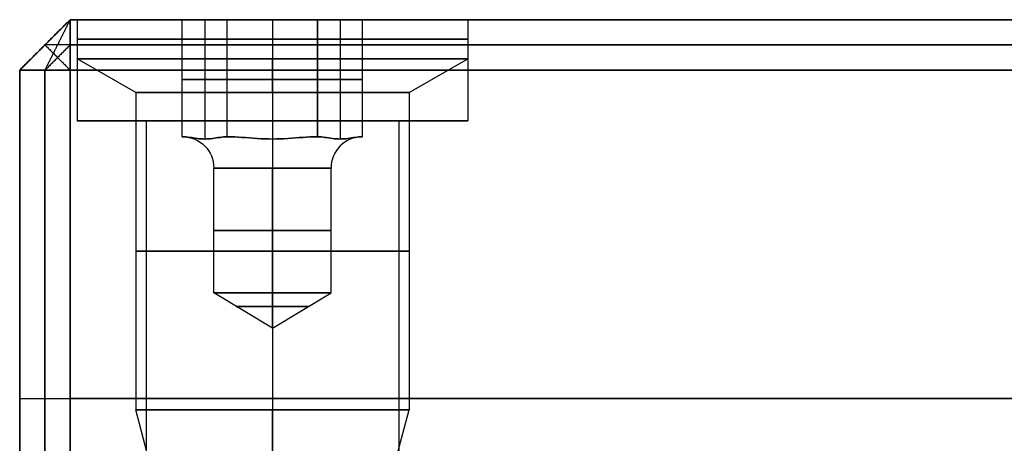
# Model space of a CAD drawing. Header units: millimetres. Extents: x -429 to 422, y -262 to 259.
# Tile 18 of 256: x -428 to -409, y 202 to 210. Entities that reach past the tile are written whole.
import ezdxf

# ---------------------------------------------------------------- set-up
doc = ezdxf.new("R2010")
doc.units = ezdxf.units.MM
doc.layers.add('Default', color=7, linetype='Continuous', true_color=0x000000)

msp = doc.modelspace()

# ---------------------------------------------------------------- linework, layer by layer
at = {"layer": 'Default'}
for p, q in [((-427.127, 210.065, 1342.822), (420.873, 210.065, 1342.822)), ((420.873, 210.065, 772.822), (-427.127, 210.065, 772.822)), ((-427.127, 210.065, 772.822), (-427.127, 210.065, 1342.822)), ((420.873, 210.065, 1057.822), (-427.127, 210.065, 1057.822)), ((-426.991, 208.065, 845.822), (-425.627, 208.065, 845.822)), ((-423.127, 208.065, 841.959), (-423.127, 208.065, 843.322)), ((-423.127, 208.065, 848.322), (-423.127, 208.065, 849.686)), ((-420.627, 208.065, 845.822), (-419.264, 208.065, 845.822))]:
    msp.add_line(p, q, dxfattribs=at)
at = {"layer": 'Default', "color": 9, "true_color": 0xbebcba}
for p, q in [((-426.991, 210.065, 845.822), (-424.912, 210.065, 845.822)), ((-426.991, 210.065, 845.822), (-426.991, 209.292, 845.822)), ((-424.466, 210.065, 845.049), (-424.466, 207.702, 845.049)), ((-424.466, 210.065, 846.595), (-424.466, 207.702, 846.595)), ((-423.127, 210.065, 844.277), (-423.127, 207.702, 844.277)), ((-423.127, 210.065, 847.368), (-423.127, 207.702, 847.368)), ((-423.127, 210.065, 841.959), (-423.127, 210.065, 844.277)), ((-423.127, 210.065, 847.368), (-423.127, 210.065, 849.686)), ((-423.127, 210.065, 849.686), (-423.127, 209.292, 849.686)), ((-423.127, 210.065, 841.959), (-423.127, 209.292, 841.959)), ((-421.789, 210.065, 846.595), (-421.789, 207.702, 846.595)), ((-421.789, 210.065, 845.049), (-421.789, 207.702, 845.049)), ((-421.343, 210.065, 845.822), (-419.264, 210.065, 845.822)), ((-419.264, 210.065, 845.822), (-419.264, 209.292, 845.822)), ((-425.832, 208.623, 845.822), (-426.991, 209.292, 845.822)), ((-423.127, 208.623, 848.527), (-423.127, 209.292, 849.686)), ((-423.127, 208.623, 843.118), (-423.127, 209.292, 841.959)), ((-420.423, 208.623, 845.822), (-419.264, 209.292, 845.822)), ((-424.912, 208.883, 845.822), (-424.02, 208.883, 844.277)), ((-424.02, 208.883, 847.368), (-424.912, 208.883, 845.822)), ((-424.02, 208.883, 844.277), (-422.235, 208.883, 844.277)), ((-422.235, 208.883, 847.368), (-424.02, 208.883, 847.368)), ((-421.343, 208.883, 845.822), (-422.235, 208.883, 847.368)), ((-422.235, 208.883, 844.277), (-421.343, 208.883, 845.822)), ((-425.832, 208.623, 845.822), (-425.832, 202.338, 845.822)), ((-423.127, 208.623, 848.527), (-423.127, 202.338, 848.527)), ((-423.127, 208.623, 843.118), (-423.127, 202.338, 843.118)), ((-420.423, 208.623, 845.822), (-420.423, 202.338, 845.822)), ((-424.912, 207.747, 845.822), (-424.905, 207.747, 845.822)), ((-424.908, 207.747, 845.829), (-424.908, 207.747, 845.816)), ((-424.023, 207.747, 844.283), (-424.016, 207.747, 844.283)), ((-424.023, 207.747, 847.361), (-424.016, 207.747, 847.361)), ((-424.016, 207.747, 844.283), (-424.016, 207.747, 844.277)), ((-424.016, 207.747, 847.368), (-424.016, 207.747, 847.361)), ((-422.239, 207.747, 844.283), (-422.239, 207.747, 844.277)), ((-422.239, 207.747, 844.283), (-422.231, 207.747, 844.283)), ((-422.239, 207.747, 847.368), (-422.239, 207.747, 847.361)), ((-422.239, 207.747, 847.361), (-422.231, 207.747, 847.361)), ((-421.35, 207.747, 845.822), (-421.343, 207.747, 845.822)), ((-421.347, 207.747, 845.829), (-421.347, 207.747, 845.816)), ((-424.286, 204.656, 845.822), (-424.286, 207.128, 845.822)), ((-423.127, 204.656, 844.663), (-423.127, 207.128, 844.663)), ((-423.127, 204.656, 846.981), (-423.127, 207.128, 846.981)), ((-421.968, 204.656, 845.822), (-421.968, 207.128, 845.822)), ((-423.127, 203.959, 845.822), (-424.286, 204.656, 845.822)), ((-423.127, 203.959, 845.822), (-421.968, 204.656, 845.822)), ((-423.127, 203.959, 845.822), (-423.127, 204.656, 844.663)), ((-423.127, 203.959, 845.822), (-423.127, 204.656, 846.981)), ((-425.347, 200.528, 845.822), (-425.832, 202.338, 845.822)), ((-423.127, 201.024, 848.175), (-423.127, 202.338, 848.527)), ((-423.127, 200.034, 843.735), (-423.127, 202.338, 843.118)), ((-421.18, 199.511, 845.822), (-420.423, 202.338, 845.822))]:
    msp.add_line(p, q, dxfattribs=at)
at = {"layer": 'Default', "color": 9, "true_color": 0xbebcba, "extrusion": (0, -1, 0)}
for centre, radius in [((-423.127, 845.822, -209.678), 3.864), ((-423.127, 845.822, -205.48), 2.705)]:
    msp.add_circle(centre, radius, dxfattribs=at)
at = {"layer": 'Default', "color": 9, "true_color": 0xbebcba, "extrusion": (0, 1, 0)}
for centre, radius in [((423.127, 845.822, 205.892), 1.159), ((423.127, 845.822, 204.389), 0.715)]:
    msp.add_circle(centre, radius, dxfattribs=at)
for centre, radius, start, end in [((423.127, 845.822, 210.065), 3.864, 270, 90), ((423.127, 845.822, 209.292), 3.864, 90, 180), ((423.127, 845.822, 209.292), 3.864, 180, 270), ((423.127, 845.822, 208.623), 2.705, 270, 0), ((423.127, 845.822, 208.623), 2.705, 0, 90), ((423.127, 845.822, 207.747), 1.777, 359.5918, 0.4082), ((423.127, 845.822, 207.747), 1.777, 359.5918, 0.4082), ((423.127, 845.822, 207.747), 1.777, 299.5918, 300.4082), ((423.127, 845.822, 207.747), 1.777, 59.5918, 60.4082), ((423.127, 845.822, 207.747), 1.777, 59.5918, 60.4082), ((423.127, 845.822, 207.747), 1.777, 119.5918, 120.4082), ((423.127, 845.822, 207.747), 1.777, 239.5918, 240.4082), ((423.127, 845.822, 207.747), 1.777, 119.5918, 120.4082), ((423.127, 845.822, 207.747), 1.777, 179.5918, 180.4082), ((423.127, 845.822, 207.747), 1.777, 179.5918, 180.4082), ((423.127, 845.822, 204.656), 1.159, 270, 90), ((423.127, 845.822, 202.338), 2.705, 90, 180), ((423.127, 845.822, 202.338), 2.705, 180, 270)]:
    msp.add_arc(centre, radius, start, end, dxfattribs=at)
at = {"layer": 'Default', "color": 9, "true_color": 0xbebcba, "extrusion": (0, -1, 0)}
for centre, radius, start, end in [((-423.127, 845.822, -210.065), 3.864, 270, 0), ((-423.127, 845.822, -210.065), 3.864, 0, 90), ((-423.127, 845.822, -209.292), 3.864, 90, 180), ((-423.127, 845.822, -209.292), 3.864, 180, 270), ((-423.127, 845.822, -208.623), 2.705, 270, 0), ((-423.127, 845.822, -208.623), 2.705, 0, 90), ((-423.127, 845.822, -207.128), 1.159, 90, 270), ((-423.127, 845.822, -207.128), 1.159, 270, 90), ((-423.127, 845.822, -204.656), 1.159, 0, 90), ((-423.127, 845.822, -204.656), 1.159, 270, 0), ((-423.127, 845.822, -202.338), 2.705, 90, 180), ((-423.127, 845.822, -202.338), 2.705, 180, 270)]:
    msp.add_arc(centre, radius, start, end, dxfattribs=at)
at = {"layer": 'Default', "color": 9, "true_color": 0xbebcba, "extrusion": (0, 0, -1)}
msp.add_arc((424.905, 207.128, -845.822), 0.618, 90, 180, dxfattribs=at)
at = {"layer": 'Default', "color": 9, "true_color": 0xbebcba, "extrusion": (-1, 0, 0)}
msp.add_arc((-207.128, 847.599, 423.127), 0.618, 202.0243, 270, dxfattribs=at)
at = {"layer": 'Default', "color": 9, "true_color": 0xbebcba, "extrusion": (1, 0, 0)}
msp.add_arc((207.128, 844.045, -423.127), 0.618, 22.0243, 90, dxfattribs=at)
at = {"layer": 'Default', "color": 9, "true_color": 0xbebcba}
msp.add_arc((-421.35, 207.128, 845.822), 0.618, 90, 180, dxfattribs=at)
at = {"layer": 'Default'}
for points in [[(-427.127, 210.065, 772.822), (-427.627, 209.565, 772.822), (-428.127, 209.065, 772.822)], [(-428.127, 209.065, 1342.822), (-427.627, 209.565, 1342.822), (-427.127, 210.065, 1342.822)], [(-428.127, 209.065, 1057.822), (-427.627, 209.565, 1057.822), (-427.127, 210.065, 1057.822)], [(-427.627, 209.065, 1343.322), (-427.377, 209.565, 1343.072), (-427.127, 210.065, 1342.822)], [(-427.127, 210.065, 1342.822), (-427.127, 209.565, 1343.322), (-427.127, 209.065, 1343.822)], [(-427.127, 209.065, 771.822), (-427.127, 209.565, 772.322), (-427.127, 210.065, 772.822)], [(-426.991, 210.065, 845.822), (-426.991, 209.065, 845.822), (-426.991, 208.065, 845.822)], [(-423.127, 210.065, 849.686), (-423.127, 209.065, 849.686), (-423.127, 208.065, 849.686)], [(-423.127, 210.065, 841.959), (-423.127, 209.065, 841.959), (-423.127, 208.065, 841.959)], [(-419.264, 210.065, 845.822), (-419.264, 209.065, 845.822), (-419.264, 208.065, 845.822)], [(-427.627, 209.565, 772.822), (-427.627, 209.565, 1057.822), (-427.627, 209.565, 1342.822)], [(-427.127, 209.565, 1343.322), (-427.377, 209.565, 1343.072), (-427.627, 209.565, 1342.822)], [(-427.127, 209.565, 772.322), (-427.377, 209.315, 772.322), (-427.627, 209.065, 772.322)], [(-427.627, 209.565, 772.822), (-427.377, 209.315, 772.322), (-427.127, 209.065, 771.822)], [(-427.127, 209.565, 1343.322), (-3.127, 209.565, 1343.322), (420.873, 209.565, 1343.322)], [(420.873, 209.565, 772.322), (-3.127, 209.565, 772.322), (-427.127, 209.565, 772.322)], [(-428.127, 209.065, 772.822), (-428.127, 209.065, 1057.822), (-428.127, 209.065, 1342.822)], [(-428.127, 209.065, 1342.822), (-428.127, 202.565, 1342.822), (-428.127, 196.065, 1342.822)], [(-428.127, 196.065, 772.822), (-428.127, 202.565, 772.822), (-428.127, 209.065, 772.822)], [(-427.127, 209.065, 1343.822), (-427.627, 209.065, 1343.322), (-428.127, 209.065, 1342.822)], [(-428.127, 209.065, 772.822), (-427.627, 209.065, 772.322), (-427.127, 209.065, 771.822)], [(-428.127, 196.065, 1057.822), (-428.127, 202.565, 1057.822), (-428.127, 209.065, 1057.822)], [(-427.627, 209.065, 1343.322), (-427.627, 202.565, 1343.322), (-427.627, 196.065, 1343.322)], [(-427.627, 196.065, 772.322), (-427.627, 202.565, 772.322), (-427.627, 209.065, 772.322)], [(-427.127, 209.065, 1343.822), (-3.127, 209.065, 1343.822), (420.873, 209.065, 1343.822)], [(-427.127, 209.065, 1343.822), (-427.127, 202.565, 1343.822), (-427.127, 196.065, 1343.822)], [(420.873, 209.065, 771.822), (-3.127, 209.065, 771.822), (-427.127, 209.065, 771.822)], [(-427.127, 196.065, 771.822), (-427.127, 202.565, 771.822), (-427.127, 209.065, 771.822)], [(-425.627, 208.065, 845.822), (-425.627, 201.565, 845.822), (-425.627, 195.065, 845.822)], [(-423.127, 208.065, 848.322), (-423.127, 201.565, 848.322), (-423.127, 195.065, 848.322)], [(-423.127, 208.065, 843.322), (-423.127, 201.565, 843.322), (-423.127, 195.065, 843.322)], [(-420.627, 208.065, 845.822), (-420.627, 201.565, 845.822), (-420.627, 195.065, 845.822)], [(-428.127, 202.565, 772.822), (-428.127, 202.565, 1057.822), (-428.127, 202.565, 1342.822)], [(-428.127, 202.565, 1342.822), (-427.627, 202.565, 1343.322), (-427.127, 202.565, 1343.822)], [(-428.127, 202.565, 772.822), (-427.627, 202.565, 772.322), (-427.127, 202.565, 771.822)], [(-427.127, 202.565, 1343.822), (-3.127, 202.565, 1343.822), (420.873, 202.565, 1343.822)], [(420.873, 202.565, 771.822), (-3.127, 202.565, 771.822), (-427.127, 202.565, 771.822)]]:
    msp.add_open_spline(points, degree=2, dxfattribs=at)
for points, knots in [([(-419.264, 210.065, 845.822), (-419.264, 210.065, 849.686), (-423.127, 210.065, 849.686), (-426.991, 210.065, 849.686), (-426.991, 210.065, 845.822), (-426.991, 210.065, 841.959), (-423.127, 210.065, 841.959), (-419.264, 210.065, 841.959), (-419.264, 210.065, 845.822)], [7.853982, 7.853982, 7.853982, 15.707963, 15.707963, 23.561945, 23.561945, 31.415927, 31.415927, 39.269908, 39.269908, 39.269908]), ([(-419.264, 209.065, 845.822), (-419.264, 209.065, 849.686), (-423.127, 209.065, 849.686), (-426.991, 209.065, 849.686), (-426.991, 209.065, 845.822), (-426.991, 209.065, 841.959), (-423.127, 209.065, 841.959), (-419.264, 209.065, 841.959), (-419.264, 209.065, 845.822)], [7.853982, 7.853982, 7.853982, 15.707963, 15.707963, 23.561945, 23.561945, 31.415927, 31.415927, 39.269908, 39.269908, 39.269908]), ([(-419.264, 208.065, 845.822), (-419.264, 208.065, 849.686), (-423.127, 208.065, 849.686), (-426.991, 208.065, 849.686), (-426.991, 208.065, 845.822), (-426.991, 208.065, 841.959), (-423.127, 208.065, 841.959), (-419.264, 208.065, 841.959), (-419.264, 208.065, 845.822)], [7.853982, 7.853982, 7.853982, 15.707963, 15.707963, 23.561945, 23.561945, 31.415927, 31.415927, 39.269908, 39.269908, 39.269908]), ([(-420.627, 208.065, 845.822), (-420.627, 208.065, 848.322), (-423.127, 208.065, 848.322), (-425.627, 208.065, 848.322), (-425.627, 208.065, 845.822), (-425.627, 208.065, 843.322), (-423.127, 208.065, 843.322), (-420.627, 208.065, 843.322), (-420.627, 208.065, 845.822)], [0, 0, 0, 5.497787, 5.497787, 10.995574, 10.995574, 16.493361, 16.493361, 21.991149, 21.991149, 21.991149])]:
    msp.add_rational_spline(points, [1, 0.707106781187, 1, 0.707106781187, 1, 0.707106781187, 1, 0.707106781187, 1], degree=2, knots=knots, dxfattribs=at)
at = {"layer": 'Default', "color": 9, "true_color": 0xbebcba}
for points in [[(-424.912, 210.065, 845.822), (-424.466, 210.065, 845.049), (-424.02, 210.065, 844.277)], [(-424.912, 207.747, 845.822), (-424.912, 208.906, 845.822), (-424.912, 210.065, 845.822)], [(-424.02, 210.065, 847.368), (-424.466, 210.065, 846.595), (-424.912, 210.065, 845.822)], [(-424.02, 210.065, 844.277), (-423.127, 210.065, 844.277), (-422.235, 210.065, 844.277)], [(-424.02, 207.747, 844.277), (-424.02, 208.906, 844.277), (-424.02, 210.065, 844.277)], [(-424.02, 207.747, 847.368), (-424.02, 208.906, 847.368), (-424.02, 210.065, 847.368)], [(-422.235, 210.065, 847.368), (-423.127, 210.065, 847.368), (-424.02, 210.065, 847.368)], [(-422.235, 210.065, 844.277), (-422.235, 208.906, 844.277), (-422.235, 207.747, 844.277)], [(-422.235, 207.747, 847.368), (-422.235, 208.906, 847.368), (-422.235, 210.065, 847.368)], [(-421.343, 210.065, 845.822), (-421.789, 210.065, 846.595), (-422.235, 210.065, 847.368)], [(-422.235, 210.065, 844.277), (-421.789, 210.065, 845.049), (-421.343, 210.065, 845.822)], [(-421.343, 207.747, 845.822), (-421.343, 208.906, 845.822), (-421.343, 210.065, 845.822)], [(-424.912, 207.747, 845.822), (-424.908, 207.747, 845.816), (-424.905, 207.747, 845.81)], [(-424.905, 207.747, 845.835), (-424.908, 207.747, 845.829), (-424.912, 207.747, 845.822)], [(-424.027, 207.747, 844.289), (-424.023, 207.747, 844.283), (-424.02, 207.747, 844.277)], [(-424.02, 207.747, 847.368), (-424.023, 207.747, 847.361), (-424.027, 207.747, 847.355)], [(-424.02, 207.747, 844.277), (-424.012, 207.747, 844.277), (-424.005, 207.747, 844.277)], [(-424.005, 207.747, 847.368), (-424.012, 207.747, 847.368), (-424.02, 207.747, 847.368)], [(-422.25, 207.747, 844.277), (-422.242, 207.747, 844.277), (-422.235, 207.747, 844.277)], [(-422.25, 207.747, 847.368), (-422.242, 207.747, 847.368), (-422.235, 207.747, 847.368)], [(-422.235, 207.747, 847.368), (-422.231, 207.747, 847.361), (-422.228, 207.747, 847.355)], [(-422.235, 207.747, 844.277), (-422.231, 207.747, 844.283), (-422.228, 207.747, 844.289)], [(-421.343, 207.747, 845.822), (-421.347, 207.747, 845.829), (-421.35, 207.747, 845.835)], [(-421.35, 207.747, 845.81), (-421.347, 207.747, 845.816), (-421.343, 207.747, 845.822)]]:
    msp.add_open_spline(points, degree=2, dxfattribs=at)
for points, knots in [([(-424.027, 207.747, 844.289), (-424.07, 207.747, 844.364), (-424.121, 207.741, 844.453), (-424.258, 207.722, 844.69), (-424.371, 207.702, 844.886), (-424.56, 207.702, 845.213), (-424.673, 207.722, 845.409), (-424.81, 207.741, 845.646), (-424.862, 207.747, 845.735), (-424.905, 207.747, 845.81)], [-2.276069, -2.276069, -2.276069, -2.276069, -1.921118, -1.921118, -1.138035, -1.138035, -0.354951, -0.354951, 0, 0, 0, 0]), ([(-424.905, 207.747, 845.835), (-424.862, 207.747, 845.909), (-424.81, 207.741, 845.998), (-424.673, 207.722, 846.235), (-424.56, 207.702, 846.431), (-424.371, 207.702, 846.759), (-424.258, 207.722, 846.954), (-424.121, 207.741, 847.192), (-424.07, 207.747, 847.281), (-424.027, 207.747, 847.355)], [-2.276069, -2.276069, -2.276069, -2.276069, -1.921118, -1.921118, -1.138035, -1.138035, -0.354951, -0.354951, 0, 0, 0, 0]), ([(-423.127, 207.702, 844.277), (-423.316, 207.702, 844.277), (-423.542, 207.722, 844.277), (-423.817, 207.741, 844.277), (-423.919, 207.747, 844.277), (-424.005, 207.747, 844.277)], [-1.138035, -1.138035, -1.138035, -1.138035, -0.354951, -0.354951, 0, 0, 0, 0]), ([(-424.005, 207.747, 847.368), (-423.919, 207.747, 847.368), (-423.817, 207.741, 847.368), (-423.542, 207.722, 847.368), (-423.316, 207.702, 847.368), (-423.127, 207.702, 847.368)], [-2.276069, -2.276069, -2.276069, -2.276069, -1.921118, -1.921118, -1.138035, -1.138035, -1.138035, -1.138035]), ([(-422.25, 207.747, 844.277), (-422.335, 207.747, 844.277), (-422.438, 207.741, 844.277), (-422.712, 207.722, 844.277), (-422.938, 207.702, 844.277), (-423.127, 207.702, 844.277)], [-1.138035, -1.138035, -1.138035, -1.138035, -0.783084, -0.783084, 0, 0, 0, 0]), ([(-423.127, 207.702, 847.368), (-422.938, 207.702, 847.368), (-422.712, 207.722, 847.368), (-422.438, 207.741, 847.368), (-422.335, 207.747, 847.368), (-422.25, 207.747, 847.368)], [-1.138035, -1.138035, -1.138035, -1.138035, -0.354951, -0.354951, 0, 0, 0, 0]), ([(-422.228, 207.747, 847.355), (-422.185, 207.747, 847.281), (-422.134, 207.741, 847.192), (-421.997, 207.722, 846.954), (-421.884, 207.702, 846.759), (-421.694, 207.702, 846.431), (-421.581, 207.722, 846.235), (-421.444, 207.741, 845.998), (-421.393, 207.747, 845.909), (-421.35, 207.747, 845.835)], [-2.276069, -2.276069, -2.276069, -2.276069, -1.921118, -1.921118, -1.138035, -1.138035, -0.354951, -0.354951, 0, 0, 0, 0]), ([(-421.35, 207.747, 845.81), (-421.393, 207.747, 845.735), (-421.444, 207.741, 845.646), (-421.581, 207.722, 845.409), (-421.694, 207.702, 845.213), (-421.884, 207.702, 844.886), (-421.997, 207.722, 844.69), (-422.134, 207.741, 844.453), (-422.185, 207.747, 844.364), (-422.228, 207.747, 844.289)], [-2.276069, -2.276069, -2.276069, -2.276069, -1.921118, -1.921118, -1.138035, -1.138035, -0.354951, -0.354951, 0, 0, 0, 0])]:
    msp.add_open_spline(points, degree=3, knots=knots, dxfattribs=at)

doc.saveas('drawing.dxf')
